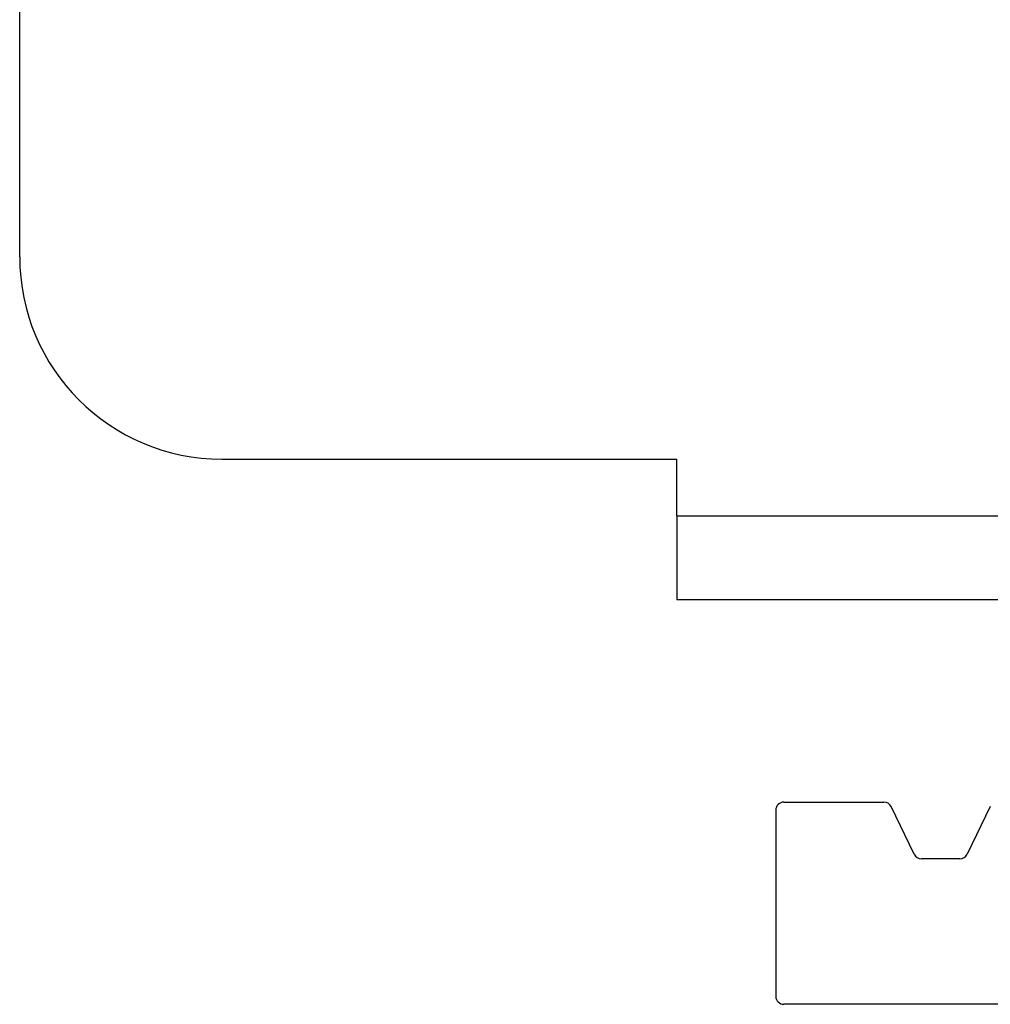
# Model space of a CAD drawing. Header units: inches. Extents: x 0 to 162, y 0 to 105.
# Tile 67 of 80: x 94.24 to 95.44, y 12.47 to 13.69. Entities that reach past the tile are written whole.
import ezdxf

# ---------------------------------------------------------------- set-up
doc = ezdxf.new("R2010")
doc.units = ezdxf.units.IN
doc.header["$LTSCALE"] = 8.904762
doc.header["$MEASUREMENT"] = 0
doc.layers.get('0').update_dxf_attribs({"linetype": 'CONTINUOUS'})

msp = doc.modelspace()

# ---------------------------------------------------------------- linework, layer by layer
at = {"color": 3, "linetype": 'Continuous'}
for p, q in [((94.2409, 13.3972), (94.2409, 14.8482)), ((94.4909, 13.1472), (95.0534, 13.1472)), ((95.0534, 13.0772), (95.0534, 13.1472)), ((95.0534, 13.0772), (96.6784, 13.0772))]:
    msp.add_line(p, q, dxfattribs=at)
at = {"color": 7, "linetype": 'Continuous'}
for p, q in [((95.0534, 13.0772), (95.0534, 12.9732)), ((96.6784, 12.9732), (95.0534, 12.9732)), ((95.1859, 12.7232), (95.3096, 12.7232)), ((95.1759, 12.7132), (95.1759, 12.4832)), ((95.3471, 12.6589), (95.3186, 12.7176)), ((95.4411, 12.7176), (95.4126, 12.6589)), ((95.4036, 12.6532), (95.3561, 12.6532)), ((96.1814, 12.4732), (95.1859, 12.4732))]:
    msp.add_line(p, q, dxfattribs=at)
at = {"color": 3, "linetype": 'Continuous'}
msp.add_arc((94.4909, 13.3972), 0.25, 180, 270, dxfattribs=at)
at = {"color": 7, "linetype": 'Continuous'}
for centre, start, end in [((95.1859, 12.7132), 90, 180), ((95.3096, 12.7132), 25.9065, 90), ((95.3561, 12.6632), 205.9065, 270), ((95.4036, 12.6632), 270, 334.0935), ((95.1859, 12.4832), 180, 270)]:
    msp.add_arc(centre, 0.01, start, end, dxfattribs=at)

doc.saveas('drawing.dxf')
